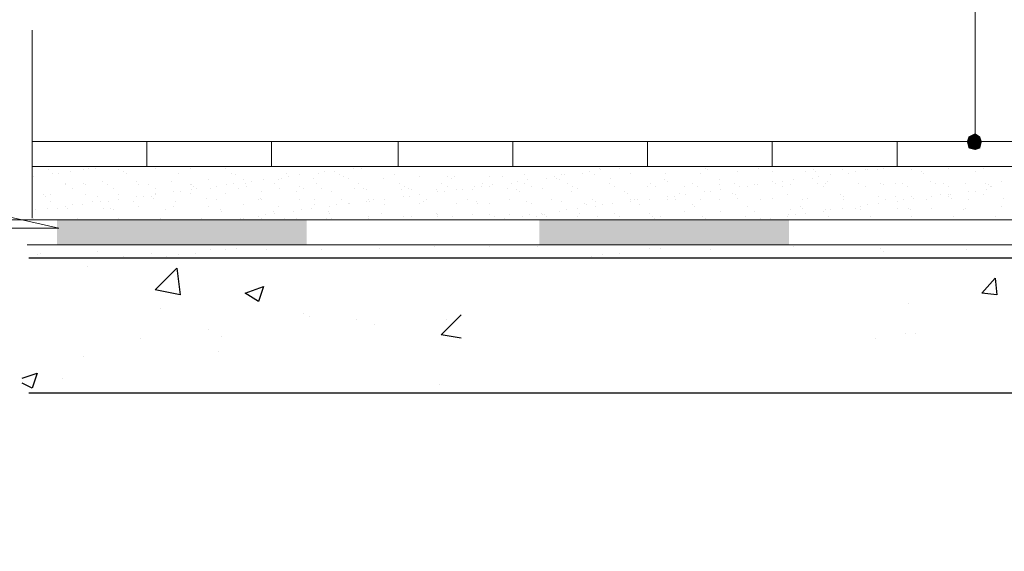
# Model space of a CAD drawing. Header units: metres. Extents: x -18 to 342, y 4 to 63.
# Tile 55 of 173: x 115.52 to 121.23, y 11.18 to 14.25. Entities that reach past the tile are written whole.
import ezdxf

# ---------------------------------------------------------------- set-up
doc = ezdxf.new("R2010")
doc.units = ezdxf.units.M
doc.header["$MEASUREMENT"] = 0
for name, color, linetype in [('PDF4_dim', 7, 'Continuous'), ('PDF4_hatch', 7, 'Continuous'), ('PDF4_hatch-borshi', 7, 'Continuous'), ('PDF4_Isogam', 7, 'Continuous'), ('PDF4_kaff', 7, 'Continuous'), ('PDF4_textt', 7, 'Continuous')]:
    doc.layers.add(name, color=color, linetype=linetype)

msp = doc.modelspace()

# ---------------------------------------------------------------- linework, layer by layer
at = {"layer": 'PDF4_dim', "lineweight": 20}
msp.add_lwpolyline([(121.0571, 13.596), (121.0571, 13.6442)], dxfattribs=at)
at = {"layer": 'PDF4_dim', "transparency": 33554559}
for points in [[(121.0571, 13.5479), (121.0186, 13.5768), (121.0089, 13.5479)], [(121.0571, 13.596), (121.0571, 13.5479), (121.0186, 13.5768)], [(121.086, 13.5768), (121.0571, 13.596), (121.0571, 13.5479)], [(121.0571, 13.5479), (121.0956, 13.5479), (121.086, 13.5768)], [(121.0089, 13.5479), (121.0186, 13.5094), (121.0571, 13.5479)], [(121.0186, 13.5094), (121.0571, 13.5479), (121.0571, 13.4997)], [(121.0571, 13.4997), (121.086, 13.5094), (121.0571, 13.5479)], [(121.086, 13.5094), (121.0571, 13.5479), (121.0956, 13.5479)]]:
    msp.add_solid(points, dxfattribs=at)
at = {"layer": 'PDF4_hatch', "lineweight": 25}
for points in [[(115.914, 12.8255), (115.914, 12.8255)], [(120.6719, 12.6137), (120.6719, 12.6137)], [(116.3378, 12.5848), (116.3378, 12.5848)], [(117.1661, 12.5559), (117.1661, 12.5559)], [(118.0811, 12.4114), (117.9655, 12.4307), (118.0811, 12.5462)], [(117.2046, 12.5366), (117.2046, 12.5366)], [(117.4743, 12.5173), (117.4743, 12.5173)], [(117.5802, 12.4885), (117.5802, 12.4885)], [(117.9944, 12.5173), (117.9944, 12.5173)], [(116.6171, 12.4596), (116.6171, 12.4596)], [(120.6526, 12.4403), (120.6526, 12.4403)], [(120.7104, 12.4403), (120.7104, 12.4403)], [(116.2222, 12.4114), (116.2222, 12.4114)], [(116.6942, 12.421), (116.6942, 12.421)], [(120.4792, 12.4114), (120.4792, 12.4114)], [(116.6749, 12.3344), (116.6749, 12.3344)], [(115.8948, 12.3055), (115.8948, 12.3055)], [(115.5384, 12.1803), (115.6251, 12.2092), (115.5962, 12.1225), (115.5384, 12.1514)], [(115.7696, 12.1803), (115.7696, 12.1803)], [(117.9559, 12.1417), (117.9559, 12.1417)]]:
    msp.add_lwpolyline(points, dxfattribs=at)
for points in [[(116.3089, 12.6907), (116.4341, 12.8159), (116.4534, 12.6618)], [(121.1727, 12.7581), (121.1823, 12.6618), (121.0956, 12.6714)], [(116.9349, 12.71), (116.9061, 12.6233), (116.829, 12.6714)]]:
    msp.add_lwpolyline(points, close=True, dxfattribs=at)
at = {"layer": 'PDF4_hatch-borshi', "lineweight": 18}
for points in [[(115.6347, 13.4034), (115.6347, 13.4034)], [(115.8755, 13.4034), (115.8755, 13.4034)], [(116.1163, 13.4034), (116.1163, 13.4034)], [(116.3571, 13.4034), (116.3571, 13.4034)], [(116.6075, 13.4034), (116.6075, 13.4034)], [(116.8483, 13.4034), (116.8483, 13.4034)], [(117.089, 13.4034), (117.089, 13.4034)], [(119.0346, 13.4034), (119.0346, 13.4034)], [(119.179, 13.4034), (119.179, 13.4034)], [(120.5659, 13.4034), (120.5659, 13.4034)], [(115.6058, 13.3456), (115.6058, 13.3456)], [(115.6925, 13.3842), (115.6925, 13.3842)], [(115.7118, 13.3649), (115.7118, 13.3649)], [(115.7503, 13.3649), (115.7503, 13.3649)], [(115.8177, 13.3745), (115.8177, 13.3745)], [(115.8177, 13.3745), (115.8177, 13.3745)], [(115.8948, 13.3842), (115.8948, 13.3842)], [(115.9237, 13.3938), (115.9237, 13.3938)], [(115.9622, 13.3938), (115.9622, 13.3938)], [(116.097, 13.3842), (116.097, 13.3842)], [(116.1259, 13.3745), (116.1259, 13.3745)], [(116.1452, 13.3649), (116.1452, 13.3649)], [(116.3089, 13.3938), (116.3089, 13.3938)], [(116.4438, 13.3649), (116.4438, 13.3649)], [(116.5112, 13.3938), (116.5112, 13.3938)], [(116.7134, 13.3938), (116.7134, 13.3938)], [(116.752, 13.3649), (116.752, 13.3649)], [(116.7712, 13.3553), (116.7712, 13.3553)], [(117.0698, 13.3649), (117.0698, 13.3649)], [(117.0794, 13.3456), (117.0794, 13.3456)], [(117.1468, 13.3553), (117.1468, 13.3553)], [(117.2528, 13.3649), (117.2528, 13.3649)], [(117.2913, 13.3745), (117.2913, 13.3745)], [(117.3491, 13.3745), (117.3491, 13.3745)], [(117.378, 13.3553), (117.378, 13.3553)], [(117.3972, 13.3456), (117.3972, 13.3456)], [(117.455, 13.3938), (117.455, 13.3938)], [(117.5032, 13.3938), (117.5032, 13.3938)], [(117.6958, 13.3553), (117.6958, 13.3553)], [(117.8403, 13.3456), (117.8403, 13.3456)], [(118.004, 13.3456), (118.004, 13.3456)], [(118.0425, 13.3456), (118.0425, 13.3456)], [(118.2448, 13.3456), (118.2448, 13.3456)], [(118.3218, 13.3456), (118.3218, 13.3456)], [(118.447, 13.3553), (118.447, 13.3553)], [(118.6204, 13.3456), (118.6204, 13.3456)], [(118.6589, 13.3553), (118.6589, 13.3553)], [(118.6782, 13.3553), (118.6782, 13.3553)], [(118.7841, 13.3649), (118.7841, 13.3649)], [(118.8227, 13.3745), (118.8227, 13.3745)], [(118.8516, 13.3553), (118.8516, 13.3553)], [(118.8805, 13.3938), (118.8805, 13.3938)], [(118.8901, 13.3842), (118.8901, 13.3842)], [(118.996, 13.3938), (118.996, 13.3938)], [(119.0634, 13.3649), (119.0634, 13.3649)], [(119.2657, 13.3649), (119.2657, 13.3649)], [(119.468, 13.3649), (119.468, 13.3649)], [(119.4968, 13.3938), (119.4968, 13.3938)], [(119.5065, 13.3842), (119.5065, 13.3842)], [(119.6798, 13.3745), (119.6798, 13.3745)], [(119.805, 13.3938), (119.805, 13.3938)], [(119.8821, 13.3745), (119.8821, 13.3745)], [(120.0747, 13.3745), (120.0747, 13.3745)], [(120.1229, 13.3842), (120.1229, 13.3842)], [(120.1325, 13.3745), (120.1325, 13.3745)], [(120.1518, 13.3456), (120.1518, 13.3456)], [(120.2192, 13.3553), (120.2192, 13.3553)], [(120.2866, 13.3842), (120.2866, 13.3842)], [(120.3251, 13.3649), (120.3251, 13.3649)], [(120.3637, 13.3745), (120.3637, 13.3745)], [(120.4214, 13.3842), (120.4214, 13.3842)], [(120.4311, 13.3842), (120.4311, 13.3842)], [(120.4889, 13.3842), (120.4889, 13.3842)], [(120.5274, 13.3938), (120.5274, 13.3938)], [(120.6911, 13.3842), (120.6911, 13.3842)], [(120.7489, 13.3745), (120.7489, 13.3745)], [(120.7585, 13.3649), (120.7585, 13.3649)], [(120.903, 13.3938), (120.903, 13.3938)], [(121.0571, 13.3745), (121.0571, 13.3745)], [(121.1053, 13.3938), (121.1053, 13.3938)], [(115.7888, 13.3071), (115.7888, 13.3071)], [(115.7888, 13.2975), (115.7888, 13.2975)], [(115.8948, 13.3071), (115.8948, 13.3071)], [(115.9044, 13.2975), (115.9044, 13.2975)], [(116.0007, 13.3167), (116.0007, 13.3167)], [(116.0296, 13.2975), (116.0296, 13.2975)], [(116.203, 13.3167), (116.203, 13.3167)], [(116.2126, 13.2975), (116.2126, 13.2975)], [(116.2704, 13.2975), (116.2704, 13.2975)], [(116.4052, 13.3167), (116.4052, 13.3167)], [(116.5112, 13.2975), (116.5112, 13.2975)], [(116.5208, 13.2975), (116.5208, 13.2975)], [(116.5304, 13.2878), (116.5304, 13.2878)], [(116.6171, 13.3264), (116.6171, 13.3264)], [(116.6653, 13.2878), (116.6653, 13.2878)], [(116.7231, 13.2975), (116.7231, 13.2975)], [(116.7616, 13.3071), (116.7616, 13.3071)], [(116.8194, 13.3264), (116.8194, 13.3264)], [(116.829, 13.3071), (116.829, 13.3071)], [(116.8386, 13.2878), (116.8386, 13.2878)], [(116.8675, 13.3167), (116.8675, 13.3167)], [(116.9349, 13.3264), (116.9349, 13.3264)], [(117.0024, 13.3071), (117.0024, 13.3071)], [(117.0216, 13.3264), (117.0216, 13.3264)], [(117.0409, 13.336), (117.0409, 13.336)], [(117.1468, 13.2878), (117.1468, 13.2878)], [(117.2239, 13.336), (117.2239, 13.336)], [(117.2431, 13.3071), (117.2431, 13.3071)], [(117.4261, 13.336), (117.4261, 13.336)], [(117.4839, 13.3071), (117.4839, 13.3071)], [(117.6284, 13.336), (117.6284, 13.336)], [(117.7247, 13.3071), (117.7247, 13.3071)], [(117.7536, 13.2878), (117.7536, 13.2878)], [(117.9655, 13.3071), (117.9655, 13.3071)], [(118.004, 13.2878), (118.004, 13.2878)], [(118.0233, 13.336), (118.0233, 13.336)], [(118.1581, 13.2878), (118.1581, 13.2878)], [(118.1966, 13.2878), (118.1966, 13.2878)], [(118.2063, 13.3071), (118.2063, 13.3071)], [(118.2448, 13.2878), (118.2448, 13.2878)], [(118.2641, 13.2975), (118.2641, 13.2975)], [(118.37, 13.3071), (118.37, 13.3071)], [(118.4085, 13.3167), (118.4085, 13.3167)], [(118.447, 13.3071), (118.447, 13.3071)], [(118.4663, 13.3264), (118.4663, 13.3264)], [(118.4856, 13.2878), (118.4856, 13.2878)], [(118.5723, 13.336), (118.5723, 13.336)], [(118.63, 13.336), (118.63, 13.336)], [(118.6493, 13.3264), (118.6493, 13.3264)], [(118.6975, 13.3071), (118.6975, 13.3071)], [(118.7264, 13.2878), (118.7264, 13.2878)], [(118.9382, 13.3071), (118.9382, 13.3071)], [(118.9479, 13.336), (118.9479, 13.336)], [(118.9671, 13.2878), (118.9671, 13.2878)], [(118.9671, 13.2878), (118.9671, 13.2878)], [(119.1598, 13.2878), (119.1598, 13.2878)], [(119.179, 13.3071), (119.179, 13.3071)], [(119.2079, 13.2878), (119.2079, 13.2878)], [(119.2561, 13.3264), (119.2561, 13.3264)], [(119.2753, 13.3167), (119.2753, 13.3167)], [(119.3716, 13.2878), (119.3716, 13.2878)], [(119.4198, 13.3071), (119.4198, 13.3071)], [(119.4487, 13.2878), (119.4487, 13.2878)], [(119.5739, 13.3264), (119.5739, 13.3264)], [(119.5739, 13.2975), (119.5739, 13.2975)], [(119.6606, 13.3071), (119.6606, 13.3071)], [(119.6895, 13.2878), (119.6895, 13.2878)], [(119.6895, 13.2878), (119.6895, 13.2878)], [(119.7376, 13.2878), (119.7376, 13.2878)], [(119.7762, 13.2975), (119.7762, 13.2975)], [(119.7954, 13.2975), (119.7954, 13.2975)], [(119.8821, 13.3167), (119.8821, 13.3167)], [(119.9014, 13.3071), (119.9014, 13.3071)], [(119.9014, 13.3071), (119.9014, 13.3071)], [(119.9014, 13.3071), (119.9014, 13.3071)], [(119.9399, 13.3167), (119.9399, 13.3167)], [(119.9399, 13.2878), (119.9399, 13.2878)], [(119.988, 13.2975), (119.988, 13.2975)], [(120.0073, 13.3264), (120.0073, 13.3264)], [(120.1132, 13.336), (120.1132, 13.336)], [(120.1421, 13.3071), (120.1421, 13.3071)], [(120.1807, 13.2878), (120.1807, 13.2878)], [(120.1903, 13.3071), (120.1903, 13.3071)], [(120.1999, 13.3167), (120.1999, 13.3167)], [(120.3829, 13.3071), (120.3829, 13.3071)], [(120.3829, 13.3071), (120.3829, 13.3071)], [(120.4214, 13.2878), (120.4214, 13.2878)], [(120.5081, 13.3071), (120.5081, 13.3071)], [(120.5274, 13.2975), (120.5274, 13.2975)], [(120.5948, 13.3071), (120.5948, 13.3071)], [(120.6333, 13.3071), (120.6333, 13.3071)], [(120.6622, 13.2878), (120.6622, 13.2878)], [(120.7971, 13.3167), (120.7971, 13.3167)], [(120.826, 13.3071), (120.826, 13.3071)], [(120.8741, 13.3071), (120.8741, 13.3071)], [(120.903, 13.2878), (120.903, 13.2878)], [(120.9993, 13.3071), (120.9993, 13.3071)], [(121.1149, 13.3071), (121.1149, 13.3071)], [(121.1342, 13.2975), (121.1342, 13.2975)], [(121.1438, 13.2878), (121.1438, 13.2878)], [(121.1534, 13.2878), (121.1534, 13.2878)], [(121.2112, 13.3167), (121.2112, 13.3167)], [(115.6636, 13.2397), (115.6636, 13.2397)], [(115.6733, 13.2301), (115.6733, 13.2301)], [(115.7022, 13.2397), (115.7022, 13.2397)], [(115.8274, 13.2782), (115.8274, 13.2782)], [(115.9044, 13.2397), (115.9044, 13.2397)], [(115.9718, 13.2301), (115.9718, 13.2301)], [(116.0681, 13.2782), (116.0681, 13.2782)], [(116.097, 13.2397), (116.097, 13.2397)], [(116.203, 13.2301), (116.203, 13.2301)], [(116.2415, 13.2301), (116.2415, 13.2301)], [(116.2897, 13.2301), (116.2897, 13.2301)], [(116.3089, 13.2782), (116.3089, 13.2782)], [(116.3089, 13.2493), (116.3089, 13.2493)], [(116.3089, 13.2397), (116.3089, 13.2397)], [(116.4149, 13.259), (116.4149, 13.259)], [(116.4534, 13.259), (116.4534, 13.259)], [(116.5112, 13.2493), (116.5112, 13.2493)], [(116.5208, 13.2686), (116.5208, 13.2686)], [(116.5497, 13.2782), (116.5497, 13.2782)], [(116.6268, 13.2782), (116.6268, 13.2782)], [(116.7134, 13.2493), (116.7134, 13.2493)], [(116.7905, 13.2782), (116.7905, 13.2782)], [(116.9253, 13.259), (116.9253, 13.259)], [(117.0313, 13.2782), (117.0313, 13.2782)], [(117.1276, 13.259), (117.1276, 13.259)], [(117.1661, 13.2782), (117.1661, 13.2782)], [(117.272, 13.2782), (117.272, 13.2782)], [(117.3298, 13.259), (117.3298, 13.259)], [(117.4647, 13.2782), (117.4647, 13.2782)], [(117.5128, 13.2782), (117.5128, 13.2782)], [(117.5321, 13.2686), (117.5321, 13.2686)], [(117.7343, 13.2686), (117.7343, 13.2686)], [(117.744, 13.2301), (117.744, 13.2301)], [(117.7729, 13.2782), (117.7729, 13.2782)], [(117.7825, 13.2301), (117.7825, 13.2301)], [(117.7921, 13.2686), (117.7921, 13.2686)], [(117.8403, 13.2397), (117.8403, 13.2397)], [(117.9366, 13.2686), (117.9366, 13.2686)], [(117.9462, 13.259), (117.9462, 13.259)], [(117.9848, 13.259), (117.9848, 13.259)], [(118.0522, 13.2686), (118.0522, 13.2686)], [(118.0907, 13.2686), (118.0907, 13.2686)], [(118.1485, 13.2686), (118.1485, 13.2686)], [(118.3507, 13.2782), (118.3507, 13.2782)], [(118.3989, 13.2686), (118.3989, 13.2686)], [(118.4182, 13.259), (118.4182, 13.259)], [(118.553, 13.2782), (118.553, 13.2782)], [(118.7167, 13.259), (118.7167, 13.259)], [(118.7552, 13.2782), (118.7552, 13.2782)], [(119.0249, 13.259), (119.0249, 13.259)], [(119.0442, 13.2493), (119.0442, 13.2493)], [(119.2753, 13.2301), (119.2753, 13.2301)], [(119.3139, 13.2301), (119.3139, 13.2301)], [(119.3427, 13.2493), (119.3427, 13.2493)], [(119.3813, 13.2397), (119.3813, 13.2397)], [(119.4872, 13.259), (119.4872, 13.259)], [(119.5257, 13.259), (119.5257, 13.259)], [(119.5835, 13.2686), (119.5835, 13.2686)], [(119.6509, 13.2493), (119.6509, 13.2493)], [(119.6702, 13.2397), (119.6702, 13.2397)], [(119.9688, 13.2397), (119.9688, 13.2397)], [(120.277, 13.2397), (120.277, 13.2397)], [(120.2962, 13.2301), (120.2962, 13.2301)], [(120.2962, 13.2301), (120.2962, 13.2301)], [(120.4985, 13.2301), (120.4985, 13.2301)], [(120.5948, 13.2301), (120.5948, 13.2301)], [(120.6911, 13.2301), (120.6911, 13.2301)], [(120.8067, 13.2301), (120.8067, 13.2301)], [(120.8548, 13.2397), (120.8548, 13.2397)], [(120.903, 13.2397), (120.903, 13.2397)], [(120.903, 13.2301), (120.903, 13.2301)], [(120.9126, 13.2397), (120.9126, 13.2397)], [(121.0186, 13.259), (121.0186, 13.259)], [(121.0571, 13.259), (121.0571, 13.259)], [(121.1053, 13.2397), (121.1053, 13.2397)], [(121.1245, 13.2686), (121.1245, 13.2686)], [(115.7022, 13.2012), (115.7022, 13.2012)], [(115.7888, 13.1723), (115.7888, 13.1723)], [(115.8274, 13.1819), (115.8274, 13.1819)], [(115.8851, 13.1819), (115.8851, 13.1819)], [(115.9429, 13.2012), (115.9429, 13.2012)], [(115.9911, 13.2012), (115.9911, 13.2012)], [(116.0392, 13.2012), (116.0392, 13.2012)], [(116.097, 13.2108), (116.097, 13.2108)], [(116.1837, 13.2012), (116.1837, 13.2012)], [(116.2126, 13.1723), (116.2126, 13.1723)], [(116.2993, 13.2204), (116.2993, 13.2204)], [(116.4149, 13.1723), (116.4149, 13.1723)], [(116.4245, 13.2012), (116.4245, 13.2012)], [(116.6075, 13.2204), (116.6075, 13.2204)], [(116.6171, 13.1723), (116.6171, 13.1723)], [(116.6653, 13.2108), (116.6653, 13.2108)], [(116.8194, 13.1819), (116.8194, 13.1819)], [(116.9061, 13.2108), (116.9061, 13.2108)], [(116.9157, 13.2204), (116.9157, 13.2204)], [(116.9253, 13.2108), (116.9253, 13.2108)], [(117.0216, 13.1723), (117.0216, 13.1723)], [(117.1468, 13.2108), (117.1468, 13.2108)], [(117.2335, 13.2108), (117.2335, 13.2108)], [(117.2335, 13.1819), (117.2335, 13.1819)], [(117.3202, 13.1723), (117.3202, 13.1723)], [(117.3587, 13.1819), (117.3587, 13.1819)], [(117.3876, 13.2108), (117.3876, 13.2108)], [(117.4261, 13.1915), (117.4261, 13.1915)], [(117.4358, 13.1915), (117.4358, 13.1915)], [(117.5321, 13.2012), (117.5321, 13.2012)], [(117.5417, 13.2108), (117.5417, 13.2108)], [(117.5513, 13.2012), (117.5513, 13.2012)], [(117.5706, 13.2108), (117.5706, 13.2108)], [(117.638, 13.2108), (117.638, 13.2108)], [(117.638, 13.2108), (117.638, 13.2108)], [(117.638, 13.1819), (117.638, 13.1819)], [(117.8403, 13.1915), (117.8403, 13.1915)], [(117.8595, 13.2012), (117.8595, 13.2012)], [(117.8788, 13.2108), (117.8788, 13.2108)], [(118.0522, 13.1915), (118.0522, 13.1915)], [(118.1196, 13.2108), (118.1196, 13.2108)], [(118.1677, 13.2012), (118.1677, 13.2012)], [(118.1774, 13.1915), (118.1774, 13.1915)], [(118.2448, 13.1915), (118.2448, 13.1915)], [(118.3604, 13.2108), (118.3604, 13.2108)], [(118.4567, 13.2012), (118.4567, 13.2012)], [(118.4856, 13.1915), (118.4856, 13.1915)], [(118.6011, 13.2108), (118.6011, 13.2108)], [(118.6589, 13.2012), (118.6589, 13.2012)], [(118.7938, 13.1915), (118.7938, 13.1915)], [(118.8034, 13.1819), (118.8034, 13.1819)], [(118.8419, 13.2108), (118.8419, 13.2108)], [(118.8612, 13.2012), (118.8612, 13.2012)], [(118.8612, 13.1723), (118.8612, 13.1723)], [(118.8997, 13.1819), (118.8997, 13.1819)], [(118.9575, 13.1915), (118.9575, 13.1915)], [(119.0634, 13.2108), (119.0634, 13.2108)], [(119.0634, 13.2012), (119.0634, 13.2012)], [(119.0827, 13.2108), (119.0827, 13.2108)], [(119.102, 13.2108), (119.102, 13.2108)], [(119.1116, 13.1819), (119.1116, 13.1819)], [(119.1694, 13.2108), (119.1694, 13.2108)], [(119.2753, 13.2108), (119.2753, 13.2108)], [(119.3235, 13.2108), (119.3235, 13.2108)], [(119.4198, 13.1819), (119.4198, 13.1819)], [(119.4294, 13.1723), (119.4294, 13.1723)], [(119.468, 13.2108), (119.468, 13.2108)], [(119.5739, 13.2108), (119.5739, 13.2108)], [(119.6798, 13.2204), (119.6798, 13.2204)], [(119.7376, 13.1723), (119.7376, 13.1723)], [(119.8147, 13.2108), (119.8147, 13.2108)], [(119.8821, 13.2204), (119.8821, 13.2204)], [(120.0458, 13.1723), (120.0458, 13.1723)], [(120.0555, 13.2108), (120.0555, 13.2108)], [(120.0844, 13.2204), (120.0844, 13.2204)], [(120.2962, 13.2108), (120.2962, 13.2108)], [(120.3926, 13.1723), (120.3926, 13.1723)], [(120.4311, 13.1819), (120.4311, 13.1819)], [(120.4985, 13.1915), (120.4985, 13.1915)], [(120.537, 13.2108), (120.537, 13.2108)], [(120.6044, 13.2012), (120.6044, 13.2012)], [(120.643, 13.2108), (120.643, 13.2108)], [(120.7007, 13.2204), (120.7007, 13.2204)], [(120.7778, 13.2108), (120.7778, 13.2108)], [(120.9223, 13.2204), (120.9223, 13.2204)], [(121.0186, 13.2108), (121.0186, 13.2108)], [(121.2112, 13.1723), (121.2112, 13.1723)], [(121.2208, 13.2204), (121.2208, 13.2204)], [(115.5962, 13.1626), (115.5962, 13.1626)], [(115.6155, 13.153), (115.6155, 13.153)], [(115.6829, 13.1626), (115.6829, 13.1626)], [(115.7407, 13.1626), (115.7407, 13.1626)], [(115.7985, 13.1626), (115.7985, 13.1626)], [(116.0104, 13.1626), (116.0104, 13.1626)], [(116.0489, 13.1626), (116.0489, 13.1626)], [(116.0681, 13.153), (116.0681, 13.153)], [(116.3667, 13.153), (116.3667, 13.153)], [(116.6845, 13.153), (116.6845, 13.153)], [(116.6942, 13.1434), (116.6942, 13.1434)], [(116.9061, 13.1145), (116.9061, 13.1145)], [(116.9446, 13.1241), (116.9446, 13.1241)], [(116.9927, 13.1434), (116.9927, 13.1434)], [(117.0024, 13.1337), (117.0024, 13.1337)], [(117.1083, 13.1434), (117.1083, 13.1434)], [(117.1565, 13.153), (117.1565, 13.153)], [(117.2143, 13.1626), (117.2143, 13.1626)], [(117.3106, 13.1434), (117.3106, 13.1434)], [(117.3202, 13.1337), (117.3202, 13.1337)], [(117.5417, 13.1145), (117.5417, 13.1145)], [(117.6188, 13.1337), (117.6188, 13.1337)], [(117.744, 13.1145), (117.744, 13.1145)], [(117.7921, 13.1145), (117.7921, 13.1145)], [(117.9366, 13.1337), (117.9366, 13.1337)], [(117.9462, 13.1241), (117.9462, 13.1241)], [(117.9462, 13.1145), (117.9462, 13.1145)], [(118.0329, 13.1145), (118.0329, 13.1145)], [(118.1485, 13.1241), (118.1485, 13.1241)], [(118.2448, 13.1241), (118.2448, 13.1241)], [(118.2737, 13.1145), (118.2737, 13.1145)], [(118.3604, 13.1241), (118.3604, 13.1241)], [(118.4374, 13.1145), (118.4374, 13.1145)], [(118.4759, 13.1241), (118.4759, 13.1241)], [(118.5145, 13.1145), (118.5145, 13.1145)], [(118.5434, 13.1337), (118.5434, 13.1337)], [(118.553, 13.1241), (118.553, 13.1241)], [(118.5626, 13.1241), (118.5626, 13.1241)], [(118.5723, 13.1145), (118.5723, 13.1145)], [(118.6493, 13.1434), (118.6493, 13.1434)], [(118.6878, 13.153), (118.6878, 13.153)], [(118.7552, 13.1626), (118.7552, 13.1626)], [(118.7552, 13.1145), (118.7552, 13.1145)], [(118.7649, 13.1337), (118.7649, 13.1337)], [(118.8708, 13.1145), (118.8708, 13.1145)], [(118.9671, 13.1337), (118.9671, 13.1337)], [(118.996, 13.1145), (118.996, 13.1145)], [(119.1694, 13.1337), (119.1694, 13.1337)], [(119.1887, 13.1145), (119.1887, 13.1145)], [(119.2368, 13.1145), (119.2368, 13.1145)], [(119.3716, 13.1434), (119.3716, 13.1434)], [(119.4776, 13.1145), (119.4776, 13.1145)], [(119.5835, 13.1434), (119.5835, 13.1434)], [(119.728, 13.1145), (119.728, 13.1145)], [(119.7762, 13.1434), (119.7762, 13.1434)], [(119.9688, 13.1145), (119.9688, 13.1145)], [(119.9784, 13.1241), (119.9784, 13.1241)], [(119.988, 13.153), (119.988, 13.153)], [(120.0169, 13.1241), (120.0169, 13.1241)], [(120.0555, 13.1626), (120.0555, 13.1626)], [(120.0747, 13.1337), (120.0747, 13.1337)], [(120.1807, 13.1434), (120.1807, 13.1434)], [(120.1903, 13.153), (120.1903, 13.153)], [(120.2096, 13.1145), (120.2096, 13.1145)], [(120.2192, 13.153), (120.2192, 13.153)], [(120.2866, 13.1626), (120.2866, 13.1626)], [(120.3637, 13.1626), (120.3637, 13.1626)], [(120.3926, 13.153), (120.3926, 13.153)], [(120.4503, 13.1145), (120.4503, 13.1145)], [(120.6044, 13.1626), (120.6044, 13.1626)], [(120.6719, 13.1626), (120.6719, 13.1626)], [(120.6815, 13.153), (120.6815, 13.153)], [(120.6911, 13.1145), (120.6911, 13.1145)], [(120.8067, 13.1626), (120.8067, 13.1626)], [(120.9319, 13.1145), (120.9319, 13.1145)], [(120.9897, 13.153), (120.9897, 13.153)], [(120.9993, 13.1626), (120.9993, 13.1626)], [(121.1727, 13.1145), (121.1727, 13.1145)], [(115.6058, 13.1049), (115.6058, 13.1049)], [(115.8563, 13.1049), (115.8563, 13.1049)], [(116.097, 13.1049), (116.097, 13.1049)], [(116.3378, 13.1049), (116.3378, 13.1049)], [(116.5208, 13.0952), (116.5208, 13.0952)], [(116.5786, 13.1049), (116.5786, 13.1049)], [(116.7231, 13.0952), (116.7231, 13.0952)], [(116.8001, 13.1049), (116.8001, 13.1049)], [(116.8194, 13.1049), (116.8194, 13.1049)], [(116.9253, 13.1049), (116.9253, 13.1049)], [(117.0602, 13.1049), (117.0602, 13.1049)], [(117.1276, 13.1049), (117.1276, 13.1049)], [(117.3009, 13.1049), (117.3009, 13.1049)], [(117.3298, 13.1049), (117.3298, 13.1049)], [(117.5417, 13.1049), (117.5417, 13.1049)], [(118.2737, 13.0952), (118.2737, 13.0952)], [(118.3315, 13.1049), (118.3315, 13.1049)], [(119.1983, 13.1049), (119.1983, 13.1049)], [(119.4968, 13.1049), (119.4968, 13.1049)], [(119.805, 13.0952), (119.805, 13.0952)], [(119.8147, 13.1049), (119.8147, 13.1049)], [(119.8725, 13.1049), (119.8725, 13.1049)], [(120.1229, 13.0952), (120.1229, 13.0952)], [(116.8772, 12.9508), (116.8772, 12.9508)], [(118.5819, 12.9508), (118.5819, 12.9508)], [(119.0057, 12.9508), (119.0057, 12.9508)], [(119.2272, 12.9508), (119.2272, 12.9508)], [(119.3331, 12.9508), (119.3331, 12.9508)], [(119.5065, 12.9508), (119.5065, 12.9508)], [(115.6251, 12.893), (115.6251, 12.893)], [(115.6444, 12.9026), (115.6444, 12.9026)], [(115.9718, 12.9122), (115.9718, 12.9122)], [(116.2897, 12.9026), (116.2897, 12.9026)], [(116.4438, 12.893), (116.4438, 12.893)], [(116.5401, 12.9026), (116.5401, 12.9026)], [(116.6268, 12.9219), (116.6268, 12.9219)], [(116.7134, 12.9219), (116.7134, 12.9219)], [(116.7809, 12.9315), (116.7809, 12.9315)], [(116.9542, 12.9219), (116.9542, 12.9219)], [(117.272, 12.9219), (117.272, 12.9219)], [(117.6091, 12.9315), (117.6091, 12.9315)], [(117.927, 12.9411), (117.927, 12.9411)], [(118.2448, 12.9411), (118.2448, 12.9411)], [(118.5241, 12.9411), (118.5241, 12.9411)], [(118.8997, 12.893), (118.8997, 12.893)], [(118.996, 12.9026), (118.996, 12.9026)], [(119.1694, 12.9315), (119.1694, 12.9315)], [(119.2368, 12.9315), (119.2368, 12.9315)], [(119.5257, 12.9219), (119.5257, 12.9219)], [(120.0073, 12.9411), (120.0073, 12.9411)], [(120.5081, 12.9315), (120.5081, 12.9315)], [(120.5274, 12.9122), (120.5274, 12.9122)], [(121.0089, 12.9219), (121.0089, 12.9219)], [(116.1259, 12.8833), (116.1259, 12.8833)], [(116.3763, 12.8833), (116.3763, 12.8833)], [(118.8323, 12.8833), (118.8323, 12.8833)]]:
    msp.add_lwpolyline(points, dxfattribs=at)
at = {"layer": 'PDF4_Isogam', "lineweight": 13}
for points in [[(115.3843, 13.0952), (122.9833, 13.0952), (123.0989, 13.1145), (123.1952, 13.153), (123.2915, 13.2204), (123.359, 13.3167), (123.3975, 13.4227), (123.4167, 13.5286)], [(115.5673, 12.9508), (122.9833, 12.9508), (123.1374, 12.97), (123.2723, 13.0278), (123.3879, 13.1241), (123.4842, 13.2397), (123.542, 13.3842), (123.5612, 13.5286)]]:
    msp.add_lwpolyline(points, dxfattribs=at)
at = {"layer": 'PDF4_Isogam', "transparency": 33554559}
for points in [[(115.7407, 12.9508), (117.1854, 12.9508), (115.7407, 13.0952)], [(117.1854, 12.9508), (115.7407, 13.0952), (117.1854, 13.0952)], [(118.5337, 12.9508), (119.9784, 12.9508), (118.5337, 13.0952)], [(119.9784, 12.9508), (118.5337, 13.0952), (119.9784, 13.0952)]]:
    msp.add_solid(points, dxfattribs=at)
at = {"layer": 'PDF4_kaff', "lineweight": 20}
for points in [[(122.2321, 13.5479), (115.5962, 13.5479), (121.5579, 13.5479)], [(116.2608, 13.5479), (116.2608, 13.4034)], [(116.9831, 13.5479), (116.9831, 13.4034)], [(117.7151, 13.5479), (117.7151, 13.4034)], [(118.3796, 13.5479), (118.3796, 13.4034)], [(119.1598, 13.5479), (119.1598, 13.4034)], [(119.8821, 13.5479), (119.8821, 13.4034)], [(115.5962, 13.4034), (122.1743, 13.4034)]]:
    msp.add_lwpolyline(points, dxfattribs=at)
msp.add_lwpolyline([(120.6044, 13.4034), (120.6044, 13.5479)], close=True, dxfattribs=at)
at = {"layer": 'PDF4_kaff', "lineweight": 30}
for points in [[(123.5708, 12.8737), (115.577, 12.8737)], [(123.5708, 12.0936), (115.577, 12.0936)]]:
    msp.add_lwpolyline(points, dxfattribs=at)
at = {"layer": 'PDF4_textt', "lineweight": 20}
for points in [[(121.0571, 13.6442), (121.0571, 16.5625)], [(115.3651, 14.1932), (115.3651, 13.1337), (115.7503, 13.0471), (115.1628, 13.0471), (115.3169, 12.9893), (115.3169, 11.1786)], [(115.5962, 14.1932), (115.5962, 13.1049)], [(121.1438, 13.5479), (120.9608, 13.5479)]]:
    msp.add_lwpolyline(points, dxfattribs=at)

doc.saveas('drawing.dxf')
